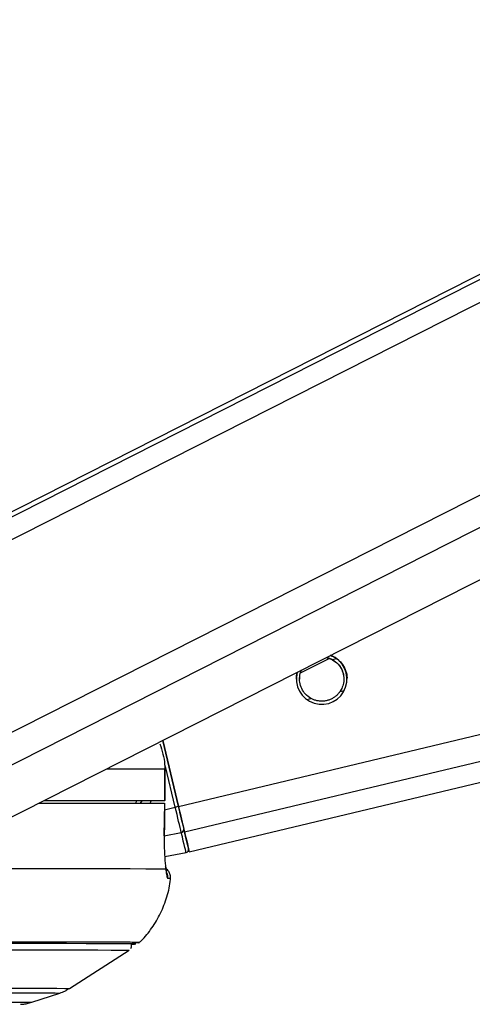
# Model space of a CAD drawing. Header units: millimetres. Extents: x 10 to 13239, y 20 to 10604.
# Tile 134 of 139: x 11850 to 11893, y 2929 to 3022. Entities that reach past the tile are written whole.
import ezdxf

# ---------------------------------------------------------------- set-up
doc = ezdxf.new("R2010")
doc.units = ezdxf.units.MM

msp = doc.modelspace()

# ---------------------------------------------------------------- linework, layer by layer
at = {"color": 8, "linetype": 'Continuous', "lineweight": 25}
for p, q in [((11834.166, 2965.124), (12104.04, 3101.87)), ((11834.488, 2967.442), (12099.864, 3101.908)), ((11838.262, 2948.955), (12139.407, 3101.546)), ((11839.758, 2946.638), (12145.37, 3101.491)), ((11865.259, 2947.609), (12496.643, 3098.283)), ((11865.831, 2945.213), (12506.866, 3098.19)), ((11879.844, 2961.512), (11880.244, 2961.607)), ((11877.412, 2957.739), (11877.814, 2957.835)), ((11880.565, 2958.492), (11880.968, 2958.588)), ((11864.952, 2947.536), (11864.034, 2951.383)), ((11861.671, 2947.907), (11861.824, 2948.154)), ((11863.946, 2947.296), (11864.952, 2947.536)), ((11863.912, 2944.841), (11865.521, 2945.153))]:
    msp.add_line(p, q, dxfattribs=at)
at = {"color": 7, "linetype": 'Continuous', "lineweight": 25}
for p, q in [((12098.924, 3101.917), (11836.095, 2968.741)), ((11846.939, 2945.339), (12154.942, 3101.403)), ((11866.284, 2943.308), (12514.994, 3098.116)), ((11876.835, 2960.266), (11879.546, 2961.632)), ((11863.766, 2953.865), (11865.259, 2947.609)), ((11865.259, 2947.609), (11863.767, 2953.865)), ((11863.956, 2951.159), (11863.96, 2948.159)), ((11863.966, 2951.159), (11863.956, 2951.159)), ((11863.97, 2948.159), (11863.966, 2951.159)), ((11861.231, 2948.157), (11861.227, 2947.921)), ((11862.97, 2948.156), (11861.23, 2948.154)), ((11863.912, 2944.824), (11863.955, 2947.909)), ((11863.94, 2947.909), (11863.946, 2947.909)), ((11863.903, 2944.822), (11863.913, 2944.824)), ((11863.947, 2942.878), (11865.973, 2943.25)), ((11854.94, 2930.378), (11860.589, 2934.001)), ((11851.36, 2929.074), (11854.021, 2929.943))]:
    msp.add_line(p, q, dxfattribs=at)
at = {"color": 8, "linetype": 'Continuous', "lineweight": 25, "flags": 128}
for points in [[(11858.464, 2951.178), (11858.935, 2951.177), (11860.636, 2951.173), (11862.043, 2951.169), (11863.152, 2951.164), (11863.956, 2951.159)], [(11835.174, 2929.979), (11838.411, 2929.978), (11841.381, 2929.977), (11844.068, 2929.976), (11846.459, 2929.973), (11848.539, 2929.97), (11850.298, 2929.967), (11851.725, 2929.963), (11852.814, 2929.958), (11853.558, 2929.953), (11853.953, 2929.947), (11854.021, 2929.942)], [(11835.824, 2930.415), (11839.106, 2930.414), (11842.118, 2930.413), (11844.844, 2930.412), (11847.269, 2930.409), (11849.379, 2930.406), (11851.163, 2930.403), (11852.611, 2930.398), (11853.715, 2930.394), (11854.47, 2930.388), (11854.87, 2930.382), (11854.94, 2930.378)], [(11833.293, 2929.108), (11836.467, 2929.108), (11839.373, 2929.107), (11841.994, 2929.105), (11844.315, 2929.103), (11846.324, 2929.1), (11848.008, 2929.097), (11849.358, 2929.092), (11850.366, 2929.088), (11851.026, 2929.082), (11851.335, 2929.076), (11851.36, 2929.074)]]:
    msp.add_lwpolyline(points, dxfattribs=at)
at = {"color": 7, "linetype": 'Continuous', "lineweight": 25, "flags": 128}
for points in [[(11852.064, 2947.935), (11852.198, 2947.935), (11854.714, 2947.933), (11856.965, 2947.93), (11858.94, 2947.927), (11860.632, 2947.923), (11862.034, 2947.919), (11863.14, 2947.914), (11863.946, 2947.909)], [(11852.544, 2948.178), (11852.944, 2948.178), (11854.898, 2948.176), (11856.63, 2948.173), (11858.134, 2948.169), (11859.405, 2948.166), (11860.438, 2948.162), (11861.231, 2948.157)], [(11852.556, 2948.185), (11854.687, 2948.183), (11856.952, 2948.18), (11858.939, 2948.177), (11860.64, 2948.173), (11862.047, 2948.169), (11863.156, 2948.164), (11863.96, 2948.159)], [(11863.96, 2948.159), (11863.967, 2948.159), (11863.928, 2948.158), (11863.845, 2948.158), (11863.723, 2948.158), (11863.567, 2948.157), (11863.383, 2948.157), (11863.181, 2948.156), (11862.97, 2948.156)], [(11863.946, 2947.909), (11863.918, 2945.909), (11863.903, 2944.822)], [(11865.521, 2945.153), (11865.469, 2945.37), (11865.41, 2945.618), (11865.344, 2945.893), (11865.273, 2946.192), (11865.197, 2946.511), (11865.117, 2946.844), (11865.035, 2947.188), (11864.952, 2947.536)], [(11865.831, 2945.213), (11865.779, 2945.431), (11865.72, 2945.68), (11865.653, 2945.957), (11865.582, 2946.258), (11865.505, 2946.579), (11865.425, 2946.914), (11865.343, 2947.259), (11865.259, 2947.609)], [(11865.259, 2947.609), (11865.334, 2947.296), (11865.408, 2946.987), (11865.479, 2946.687), (11865.548, 2946.4), (11865.612, 2946.131), (11865.671, 2945.883), (11865.724, 2945.66), (11865.771, 2945.465)], [(11865.973, 2943.25), (11865.965, 2943.282), (11865.944, 2943.374), (11865.907, 2943.527), (11865.857, 2943.739), (11865.793, 2944.01), (11865.715, 2944.337), (11865.624, 2944.719), (11865.521, 2945.153)], [(11865.771, 2945.465), (11865.871, 2945.043), (11865.96, 2944.672), (11866.035, 2944.354), (11866.098, 2944.091), (11866.147, 2943.884), (11866.182, 2943.736), (11866.203, 2943.646), (11866.21, 2943.615)], [(11866.284, 2943.308), (11866.284, 2943.308), (11866.254, 2943.432), (11866.168, 2943.797), (11866.025, 2944.396), (11865.831, 2945.213)], [(11848.338, 2941.737), (11851.425, 2941.735), (11854.215, 2941.733), (11856.693, 2941.73), (11858.848, 2941.727), (11860.67, 2941.723), (11862.149, 2941.718), (11863.279, 2941.713), (11864.055, 2941.707)], [(11860.73, 2934.581), (11860.993, 2934.585), (11861.127, 2934.592), (11860.904, 2934.599), (11860.327, 2934.605), (11859.397, 2934.61), (11858.121, 2934.615), (11856.503, 2934.619), (11854.552, 2934.623), (11852.278, 2934.626), (11849.692, 2934.628), (11846.807, 2934.63), (11843.637, 2934.631), (11840.199, 2934.631)], [(11860.727, 2934.58), (11861.083, 2934.585), (11861.217, 2934.592), (11860.994, 2934.599), (11860.416, 2934.605), (11859.486, 2934.61), (11858.207, 2934.615), (11856.587, 2934.619), (11854.634, 2934.623), (11852.357, 2934.626), (11849.768, 2934.628), (11846.879, 2934.63), (11843.705, 2934.631), (11840.262, 2934.631)], [(11860.881, 2934.721), (11861.034, 2934.723), (11861.472, 2934.73), (11861.559, 2934.737), (11861.297, 2934.744), (11860.685, 2934.749), (11859.727, 2934.755), (11858.428, 2934.76), (11856.794, 2934.764), (11854.833, 2934.767), (11852.555, 2934.77), (11849.97, 2934.773), (11847.091, 2934.774), (11843.933, 2934.775), (11841.108, 2934.776)], [(11839.817, 2934.041), (11843.229, 2934.041), (11846.375, 2934.04), (11849.238, 2934.038), (11851.805, 2934.036), (11854.062, 2934.033), (11855.998, 2934.029), (11857.603, 2934.025), (11858.87, 2934.02), (11859.793, 2934.015), (11860.366, 2934.009), (11860.587, 2934.002), (11860.589, 2934.001)]]:
    msp.add_lwpolyline(points, dxfattribs=at)
at = {"color": 7, "linetype": 'Continuous', "lineweight": 25}
for centre, radius, start, end in [((11878.829, 2959.677), 2.4, 164.28734, 69.45529), ((11879.265, 2887.911), 61.319, 103.20345, 103.49835), ((11865.492, 2945.432), 0.28, 275.76495, 6.8586), ((11865.918, 2943.545), 0.3, 280.42201, 13.42204)]:
    msp.add_arc(centre, radius, start, end, dxfattribs=at)
at = {"color": 8, "linetype": 'Continuous', "lineweight": 25}
for centre, radius, start, end in [((11863.244, 2940.903), 1.003, 353.87755, 24.58784), ((11864.302, 2938.722), 2.075, 84.7175, 91.67781)]:
    msp.add_arc(centre, radius, start, end, dxfattribs=at)
msp.add_ellipse((11859.162, 2949.328), major_axis=(2.378, 2.824), ratio=0.999929, start_param=5.019897, end_param=5.088931, dxfattribs=at)
at = {"color": 7, "linetype": 'Continuous', "lineweight": 25}
for points, knots in [([(11879.257, 2961.714), (11879.264, 2961.713), (11879.322, 2961.703), (11879.427, 2961.673), (11879.572, 2961.625), (11879.713, 2961.567), (11879.8, 2961.521), (11879.844, 2961.498)], [0, 0, 0, 0, 0.033255, 0.270283, 0.509076, 0.753529, 1, 1, 1, 1]), ([(11879.279, 2961.725), (11879.328, 2961.713), (11879.428, 2961.689), (11879.572, 2961.64), (11879.713, 2961.581), (11879.8, 2961.535), (11879.844, 2961.512)], [0, 0, 0, 0, 0.244873, 0.491981, 0.744946, 1, 1, 1, 1]), ([(11879.665, 2961.921), (11879.88, 2961.822), (11880.136, 2961.704), (11880.333, 2961.544), (11880.365, 2961.518)], [0, 0, 0, 0, 0.8399, 1, 1, 1, 1]), ([(11879.844, 2961.512), (11880.033, 2961.384), (11880.381, 2961.148), (11880.747, 2960.599), (11880.932, 2960.008), (11880.937, 2959.414), (11880.809, 2958.903), (11880.642, 2958.621), (11880.565, 2958.492)], [0, 0, 0, 0, 0.204636, 0.376335, 0.548834, 0.703363, 0.864285, 1, 1, 1, 1]), ([(11879.844, 2961.498), (11880.034, 2961.37), (11880.382, 2961.135), (11880.742, 2960.587), (11880.921, 2960.075), (11880.913, 2959.764), (11880.911, 2959.661)], [0, 0, 0, 0, 0.322325, 0.592771, 0.864476, 1, 1, 1, 1]), ([(11880.365, 2961.518), (11880.52, 2961.368), (11880.833, 2961.068), (11881.128, 2960.442), (11881.243, 2959.946), (11881.222, 2959.711), (11881.219, 2959.676)], [0, 0, 0, 0, 0.329455, 0.661311, 0.949664, 1, 1, 1, 1]), ([(11877.814, 2957.835), (11877.625, 2957.963), (11877.277, 2958.198), (11876.911, 2958.747), (11876.725, 2959.339), (11876.725, 2959.93), (11876.807, 2960.325), (11876.906, 2960.505), (11876.919, 2960.53)], [0, 0, 0, 0, 0.230153, 0.423261, 0.617269, 0.791067, 0.972054, 1, 1, 1, 1]), ([(11876.747, 2959.659), (11876.743, 2959.741), (11876.731, 2960.017), (11876.81, 2960.318), (11876.913, 2960.504), (11876.929, 2960.535)], [0, 0, 0, 0, 0.262711, 0.879985, 1, 1, 1, 1]), ([(11876.439, 2959.671), (11876.44, 2959.829), (11876.441, 2960.066), (11876.512, 2960.268), (11876.536, 2960.335)], [0, 0, 0, 0, 0.6654623, 1, 1, 1, 1]), ([(11880.565, 2958.492), (11880.538, 2958.454), (11880.456, 2958.338), (11880.322, 2958.191), (11880.171, 2958.056), (11880.009, 2957.931), (11879.832, 2957.824), (11879.642, 2957.736), (11879.444, 2957.661), (11879.237, 2957.609), (11879.024, 2957.581), (11878.863, 2957.572), (11878.702, 2957.576), (11878.539, 2957.592), (11878.382, 2957.62), (11878.23, 2957.659), (11878.086, 2957.708), (11877.945, 2957.766), (11877.858, 2957.812), (11877.814, 2957.835)], [0, 0, 0, 0, 0.048214, 0.146376, 0.196437, 0.244648, 0.342654, 0.392545, 0.441871, 0.542123, 0.59316, 0.643604, 0.694403, 0.746345, 0.798694, 0.84805, 0.897774, 0.948677, 1, 1, 1, 1]), ([(11863.497, 2953.543), (11863.7, 2952.897), (11863.946, 2952.114), (11863.955, 2951.301), (11863.956, 2951.159)], [0, 0, 0, 0, 0.825037, 1, 1, 1, 1]), ([(11863.903, 2944.822), (11863.902, 2944.556), (11863.898, 2943.841), (11863.944, 2942.74), (11864.012, 2942.025), (11864.052, 2941.729), (11864.055, 2941.707)], [0, 0, 0, 0, 0.2204933, 0.593656, 0.9703484, 1, 1, 1, 1]), ([(11864.135, 2941.308), (11864.135, 2941.307), (11864.136, 2941.305), (11864.105, 2941.461), (11864.077, 2941.681), (11864.044, 2941.914), (11864.036, 2941.97)], [0, 0, 0, 0, 0.114221, 0.413828, 0.861712, 1, 1, 1, 1]), ([(11864.475, 2940.755), (11864.484, 2940.79), (11864.525, 2940.95), (11864.46, 2941.223), (11864.312, 2941.495), (11864.165, 2941.653), (11864.075, 2941.708), (11864.052, 2941.722)], [0, 0, 0, 0, 0.096363, 0.438146, 0.704055, 0.925858, 1, 1, 1, 1]), ([(11864.055, 2941.707), (11864.083, 2941.454), (11864.143, 2940.932), (11864.208, 2940.842), (11864.241, 2940.796)], [0, 0, 0, 0, 0.485349, 1, 1, 1, 1]), ([(11861.469, 2934.664), (11861.557, 2934.74), (11862.04, 2935.161), (11862.768, 2936.108), (11863.61, 2937.499), (11864.175, 2939.056), (11864.474, 2940.172), (11864.485, 2940.757), (11864.485, 2940.784)], [0, 0, 0, 0, 0.050152, 0.276032, 0.509749, 0.747979, 0.988634, 1, 1, 1, 1]), ([(11860.737, 2934.15), (11860.739, 2934.153), (11860.779, 2934.198), (11860.821, 2934.324), (11860.815, 2934.445), (11860.812, 2934.506)], [0, 0, 0, 0, 0.026567, 0.504821, 1, 1, 1, 1]), ([(11853.874, 2929.904), (11854.049, 2929.954), (11854.377, 2930.047), (11854.667, 2930.243), (11854.802, 2930.334)], [0, 0, 0, 0, 0.534967, 1, 1, 1, 1]), ([(11850.292, 2928.879), (11850.327, 2928.881), (11850.38, 2928.883), (11850.573, 2928.901), (11850.849, 2928.937), (11851.093, 2929.001), (11851.239, 2929.039)], [0, 0, 0, 0, 0.393137, 0.585161, 0.750967, 1, 1, 1, 1])]:
    msp.add_open_spline(points, degree=3, knots=knots, dxfattribs=at)

doc.saveas('drawing.dxf')
